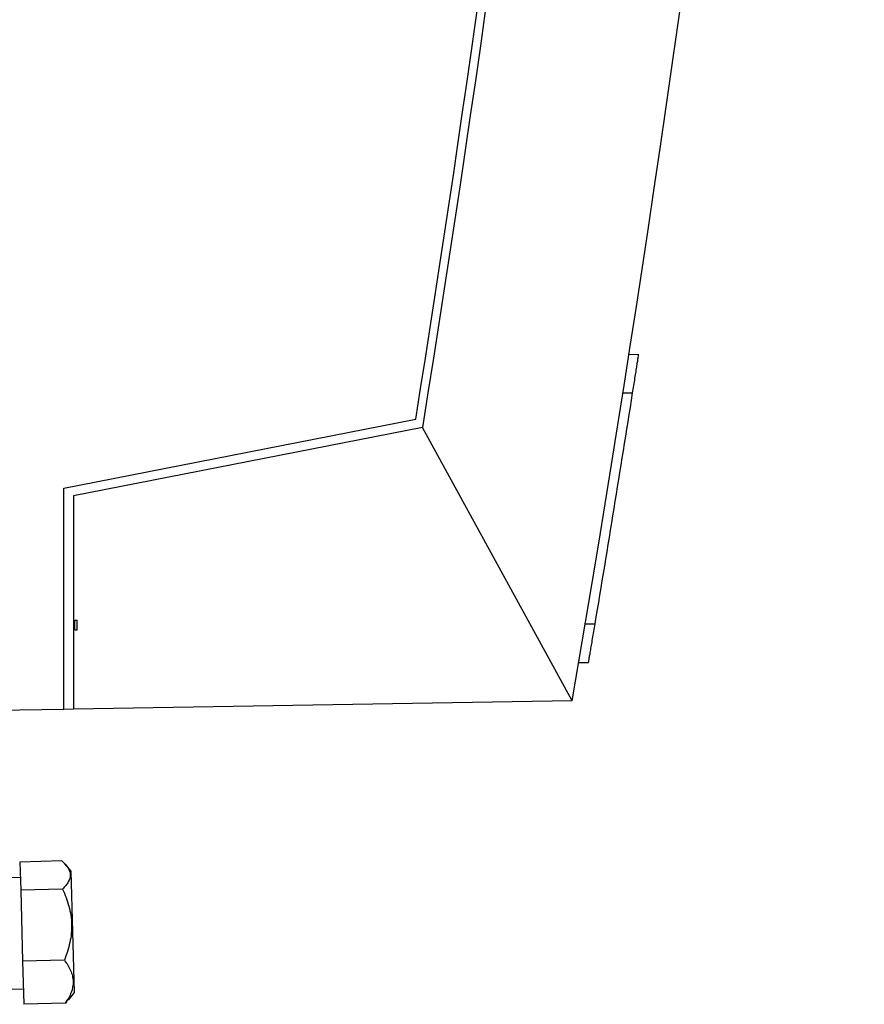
# Model space of a CAD drawing. Header units: millimetres. Extents: x -1263 to 1500, y -1080 to 1468.
# Tile 9 of 166: x -317 to -229, y -217 to -114. Entities that reach past the tile are written whole.
import ezdxf

# ---------------------------------------------------------------- set-up
doc = ezdxf.new("R2010")
doc.units = ezdxf.units.MM

msp = doc.modelspace()

# ---------------------------------------------------------------- linework, layer by layer
at = {"color": 7, "linetype": 'Continuous', "lineweight": 25}
for p, q in [((-253.89, -149.127), (-252.881, -149.145)), ((-254.52, -153.144), (-253.507, -153.145)), ((-312.568, -163.021), (-276.026, -155.848)), ((-275.342, -156.733), (-311.568, -163.814)), ((-259.785, -185.14), (-275.342, -156.733)), ((-312.568, -186.014), (-312.568, -163.021)), ((-311.441, -177.743), (-311.424, -176.743)), ((-311.424, -176.743), (-311.198, -176.747)), ((-311.19, -177.747), (-311.198, -176.747)), ((-311.441, -177.743), (-311.19, -177.747)), ((-258.427, -177.141), (-257.413, -177.141)), ((-259.105, -181.158), (-258.088, -181.141)), ((-312.568, -186.014), (-350.568, -186.678)), ((-311.585, -185.997), (-312.568, -186.014)), ((-259.785, -185.14), (-311.585, -186.003)), ((-312.788, -201.755), (-317.125, -201.868)), ((-317.125, -201.868), (-317.048, -204.789)), ((-311.799, -202.804), (-312.457, -202.071)), ((-317.083, -203.462), (-323.397, -203.627)), ((-311.633, -209.121), (-311.799, -202.804)), ((-312.711, -204.675), (-317.048, -204.789)), ((-317.048, -204.789), (-316.855, -212.18)), ((-311.468, -215.438), (-311.633, -209.121)), ((-312.518, -212.066), (-316.855, -212.18)), ((-316.855, -212.18), (-316.738, -216.651)), ((-323.093, -215.223), (-316.78, -215.058)), ((-312.087, -216.205), (-311.468, -215.438)), ((-312.401, -216.537), (-316.738, -216.651)), ((-312.401, -216.537), (-312.153, -216.151))]:
    msp.add_line(p, q, dxfattribs=at)
msp.add_arc((-2625.365, 218.648), 2379, 350.942959, 0.816507, dxfattribs=at)
for points in [[(-259.785, -185.14), (-244.811, -97.828), (-234.698, -9.914), (-229.456, 78.517)], [(-249.712, 74.87), (-254.473, -2.772), (-263.011, -79.928), (-275.342, -156.733)], [(-257.413, -177.141), (-256.071, -169.149), (-254.769, -161.15), (-253.507, -153.145)]]:
    msp.add_open_spline(points, degree=3, dxfattribs=at)
for points, knots in [([(-253.507, -153.145), (-253.466, -152.882), (-253.425, -152.624), (-253.346, -152.116), (-253.306, -151.863), (-253.23, -151.381), (-253.194, -151.151), (-253.126, -150.717), (-253.094, -150.511), (-253.036, -150.141), (-253.01, -149.975), (-252.964, -149.681), (-252.945, -149.555), (-252.913, -149.353), (-252.901, -149.276), (-252.885, -149.172), (-252.881, -149.145), (-252.881, -149.145)], [0, 0, 0, 0, 0.125, 0.125, 0.25, 0.25, 0.375, 0.375, 0.5, 0.5, 0.625, 0.625, 0.75, 0.75, 0.875, 0.875, 1, 1, 1, 1]), ([(-311.568, -163.814), (-311.57, -166.532), (-311.572, -169.25), (-311.574, -171.968), (-311.576, -174.307), (-311.578, -176.646), (-311.58, -178.986), (-311.582, -181.325), (-311.583, -183.664), (-311.585, -186.003)], [0, 0, 0, 0, 0.008154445, 0.008154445, 0.008154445, 0.015171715, 0.015171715, 0.015171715, 0.022188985, 0.022188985, 0.022188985, 0.022188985]), ([(-258.088, -181.141), (-258.088, -181.141), (-258.084, -181.114), (-258.066, -181.011), (-258.053, -180.934), (-258.019, -180.731), (-257.998, -180.607), (-257.948, -180.315), (-257.919, -180.146), (-257.857, -179.776), (-257.823, -179.574), (-257.749, -179.136), (-257.71, -178.906), (-257.629, -178.427), (-257.587, -178.176), (-257.5, -177.663), (-257.457, -177.404), (-257.413, -177.141)], [0, 0, 0, 0, 0.125, 0.125, 0.25, 0.25, 0.375, 0.375, 0.5, 0.5, 0.625, 0.625, 0.75, 0.75, 0.875, 0.875, 1, 1, 1, 1]), ([(-312.788, -201.755), (-312.529, -201.981), (-312.31, -202.212), (-312.076, -202.572), (-312.014, -202.693), (-311.927, -202.942), (-311.903, -203.069), (-311.894, -203.445), (-311.97, -203.694), (-312.184, -204.066), (-312.272, -204.189), (-312.474, -204.434), (-312.588, -204.555), (-312.711, -204.675)], [0, 0, 0, 0, 0.25, 0.25, 0.375, 0.375, 0.5, 0.5, 0.75, 0.75, 0.875, 0.875, 1, 1, 1, 1]), ([(-312.711, -204.675), (-312.443, -205.257), (-312.215, -205.851), (-311.966, -206.77), (-311.899, -207.081), (-311.802, -207.713), (-311.773, -208.035), (-311.748, -208.988), (-311.815, -209.615), (-312.014, -210.546), (-312.098, -210.855), (-312.29, -211.467), (-312.399, -211.768), (-312.518, -212.066)], [0, 0, 0, 0, 0.25, 0.25, 0.375, 0.375, 0.5, 0.5, 0.75, 0.75, 0.875, 0.875, 1, 1, 1, 1]), ([(-312.518, -212.066), (-312.256, -212.416), (-312.034, -212.773), (-311.794, -213.326), (-311.73, -213.514), (-311.64, -213.895), (-311.614, -214.09), (-311.6, -214.666), (-311.673, -215.046), (-311.882, -215.612), (-311.968, -215.8), (-312.167, -216.172), (-312.279, -216.356), (-312.401, -216.537)], [0, 0, 0, 0, 0.25, 0.25, 0.375, 0.375, 0.5, 0.5, 0.75, 0.75, 0.875, 0.875, 1, 1, 1, 1])]:
    msp.add_open_spline(points, degree=3, knots=knots, dxfattribs=at)

doc.saveas('drawing.dxf')
